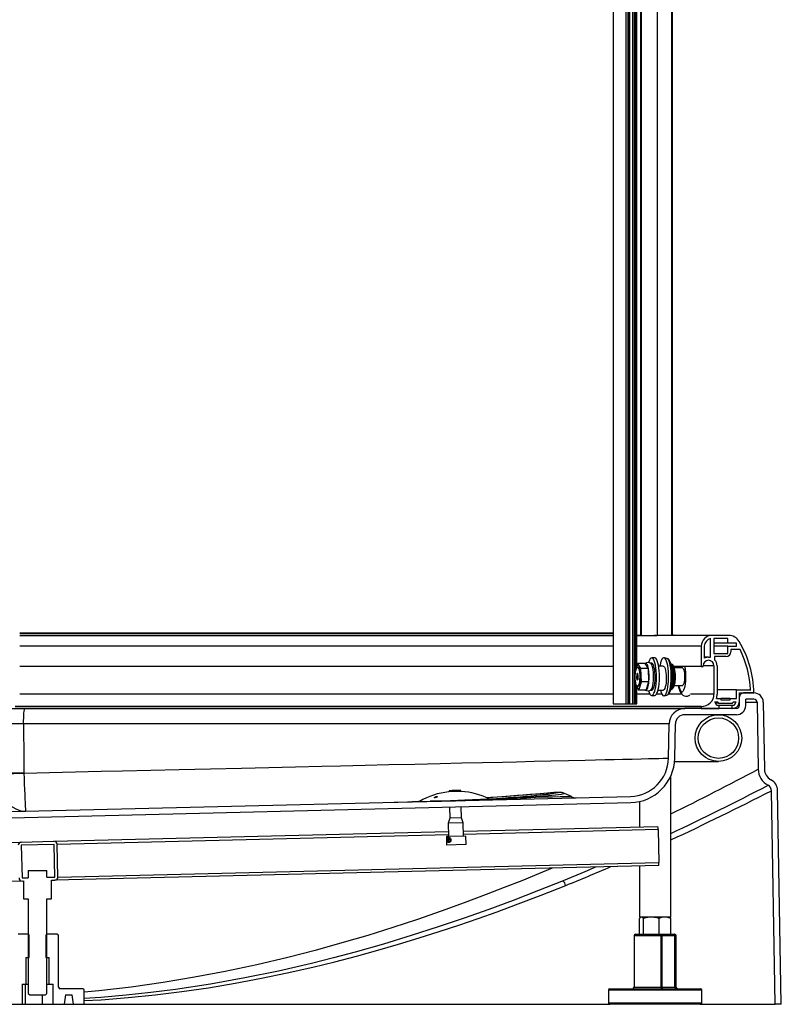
# Model space of a CAD drawing. Header units: millimetres. Extents: x 4906.17 to 4907.31, y 4759.5 to 4761.8.
# Tile 4 of 39: x 4906.82 to 4907.31, y 4759.5 to 4760.13. Entities that reach past the tile are written whole.
import ezdxf

# ---------------------------------------------------------------- set-up
doc = ezdxf.new("R2010")
doc.units = ezdxf.units.MM
doc.layers.add('SANINDUSA', color=3, linetype='Continuous')

msp = doc.modelspace()

# ---------------------------------------------------------------- linework, layer by layer
at = {"layer": 'SANINDUSA'}
for p, q in [((4907.20121, 4761.68127), (4907.20121, 4759.68927)), ((4907.20136, 4761.68127), (4907.20136, 4759.68927)), ((4907.20938, 4761.68127), (4907.20938, 4759.68927)), ((4907.21063, 4761.68127), (4907.21063, 4759.68927)), ((4907.21107, 4761.68127), (4907.21107, 4759.68927)), ((4907.21189, 4761.68127), (4907.21189, 4759.68927)), ((4907.21383, 4761.68127), (4907.21383, 4759.68927)), ((4907.21395, 4761.68127), (4907.21395, 4759.68927)), ((4907.214, 4761.68127), (4907.214, 4759.68927)), ((4907.21492, 4761.68127), (4907.21492, 4759.68927)), ((4907.21546, 4761.68127), (4907.21546, 4759.71026)), ((4907.2159, 4761.68127), (4907.2159, 4759.71163)), ((4907.2165, 4759.71348), (4907.2165, 4761.68127)), ((4907.21876, 4761.63927), (4907.21876, 4759.73327)), ((4907.21939, 4761.63927), (4907.21939, 4759.73327)), ((4907.22951, 4761.63927), (4907.22951, 4759.73327)), ((4907.23879, 4761.63927), (4907.23879, 4759.73327)), ((4907.23941, 4759.73327), (4907.23941, 4761.63927)), ((4907.20121, 4759.73464), (4906.82019, 4759.73464)), ((4906.82019, 4759.73463), (4907.20121, 4759.73463)), ((4906.82019, 4759.73342), (4907.20121, 4759.73342)), ((4907.23941, 4759.73383), (4907.24057, 4759.73342)), ((4907.24057, 4759.73342), (4907.24057, 4759.73327)), ((4906.82019, 4759.73327), (4907.20121, 4759.73327)), ((4907.2165, 4759.73327), (4907.22762, 4759.73327)), ((4907.21876, 4759.73327), (4907.2165, 4759.73327)), ((4907.21876, 4759.73327), (4907.21939, 4759.73327)), ((4907.21939, 4759.73327), (4907.22951, 4759.73327)), ((4907.22888, 4759.73327), (4907.22762, 4759.73327)), ((4907.22951, 4759.73327), (4907.22962, 4759.73327)), ((4907.26486, 4759.73327), (4907.22962, 4759.73327)), ((4907.26386, 4759.71927), (4907.26386, 4759.73117)), ((4907.2754, 4759.73327), (4907.26486, 4759.73327)), ((4907.27486, 4759.73127), (4907.26586, 4759.73127)), ((4907.26586, 4759.73127), (4907.26586, 4759.72163)), ((4907.27486, 4759.72827), (4907.26586, 4759.72827)), ((4907.27486, 4759.72827), (4907.27486, 4759.73127)), ((4907.28048, 4759.72827), (4907.27486, 4759.72827)), ((4907.28048, 4759.72627), (4907.28048, 4759.72827)), ((4907.20121, 4759.72627), (4906.82019, 4759.72627)), ((4907.25786, 4759.72627), (4907.2165, 4759.72627)), ((4907.25786, 4759.72627), (4907.25786, 4759.71327)), ((4907.25986, 4759.72627), (4907.25986, 4759.71856)), ((4907.27486, 4759.72627), (4907.26586, 4759.72627)), ((4907.26586, 4759.72163), (4907.27486, 4759.72163)), ((4907.27486, 4759.72627), (4907.28048, 4759.72627)), ((4907.27486, 4759.72163), (4907.27486, 4759.72627)), ((4907.28278, 4759.72427), (4907.27686, 4759.72427)), ((4907.27686, 4759.72427), (4907.27686, 4759.72263)), ((4907.21708, 4759.71529), (4907.21536, 4759.70996)), ((4907.2191, 4759.71205), (4907.21708, 4759.71529)), ((4907.22192, 4759.71529), (4907.21708, 4759.71529)), ((4907.22394, 4759.71205), (4907.22192, 4759.71529)), ((4907.22609, 4759.71537), (4907.22513, 4759.71537)), ((4907.22803, 4759.71879), (4907.22609, 4759.71879)), ((4907.23584, 4759.71847), (4907.23404, 4759.71894)), ((4907.23868, 4759.71483), (4907.23842, 4759.7149)), ((4907.26256, 4759.71927), (4907.25986, 4759.71927)), ((4907.26256, 4759.71927), (4907.26386, 4759.71927)), ((4907.27386, 4759.71963), (4907.26646, 4759.71963)), ((4907.26646, 4759.71963), (4907.26646, 4759.71765)), ((4907.20121, 4759.71327), (4906.82019, 4759.71327)), ((4907.21536, 4759.70996), (4907.21542, 4759.70839)), ((4907.21644, 4759.70825), (4907.21632, 4759.706)), ((4907.21699, 4759.70896), (4907.21644, 4759.70825)), ((4907.21719, 4759.70825), (4907.21644, 4759.70825)), ((4907.21738, 4759.71271), (4907.21687, 4759.71271)), ((4907.21742, 4759.70743), (4907.21699, 4759.70896)), ((4907.21808, 4759.7122), (4907.21775, 4759.71253)), ((4907.22394, 4759.71205), (4907.2191, 4759.71205)), ((4907.21941, 4759.70347), (4907.2191, 4759.71205)), ((4907.22424, 4759.70347), (4907.22394, 4759.71205)), ((4907.23346, 4759.71352), (4907.23054, 4759.71352)), ((4907.25786, 4759.71327), (4907.24034, 4759.71327)), ((4907.24574, 4759.71239), (4907.24066, 4759.71239)), ((4907.24339, 4759.71327), (4907.24322, 4759.71239)), ((4907.24322, 4759.71239), (4907.24339, 4759.71327)), ((4907.24367, 4759.71239), (4907.24384, 4759.71327)), ((4907.25786, 4759.71327), (4907.25906, 4759.71327)), ((4907.25906, 4759.71327), (4907.25906, 4759.71377)), ((4907.26606, 4759.71377), (4907.25906, 4759.71377)), ((4907.26606, 4759.71377), (4907.26606, 4759.69557)), ((4907.26806, 4759.71377), (4907.26806, 4759.69557)), ((4907.21546, 4759.70453), (4907.21546, 4759.68927)), ((4907.21559, 4759.70351), (4907.21567, 4759.70138)), ((4907.21632, 4759.706), (4907.21675, 4759.70446)), ((4907.21734, 4759.706), (4907.21632, 4759.706)), ((4907.21675, 4759.70446), (4907.2173, 4759.70518)), ((4907.2173, 4759.70518), (4907.21742, 4759.70743)), ((4907.21769, 4759.69814), (4907.21941, 4759.70347)), ((4907.22424, 4759.70347), (4907.21941, 4759.70347)), ((4907.22253, 4759.69814), (4907.22424, 4759.70347)), ((4907.20121, 4759.69557), (4906.82019, 4759.69557)), ((4907.21567, 4759.70138), (4907.21769, 4759.69814)), ((4907.2159, 4759.701), (4907.2159, 4759.68927)), ((4907.2165, 4759.68927), (4907.2165, 4759.70005)), ((4907.22493, 4759.69557), (4907.2165, 4759.69557)), ((4907.21687, 4759.70071), (4907.21738, 4759.70071)), ((4907.22253, 4759.69814), (4907.21769, 4759.69814)), ((4907.21775, 4759.7009), (4907.21808, 4759.70122)), ((4907.22513, 4759.69805), (4907.22609, 4759.69805)), ((4907.23256, 4759.69557), (4907.2292, 4759.69557)), ((4907.23014, 4759.69802), (4907.23346, 4759.69802)), ((4907.24546, 4759.69557), (4907.23704, 4759.69557)), ((4907.23842, 4759.69853), (4907.23868, 4759.6986)), ((4907.24066, 4759.70104), (4907.24574, 4759.70104)), ((4907.26606, 4759.69557), (4907.25098, 4759.69557)), ((4907.28045, 4759.69827), (4907.26806, 4759.69827)), ((4907.28045, 4759.69277), (4907.28045, 4759.69827)), ((4907.28045, 4759.69827), (4907.28962, 4759.69827)), ((4907.28245, 4759.69627), (4907.29168, 4759.69627)), ((4907.28245, 4759.69097), (4907.28245, 4759.69627)), ((4907.29169, 4759.69627), (4907.28505, 4759.69627)), ((4907.20121, 4759.68927), (4907.20136, 4759.68927)), ((4907.20136, 4759.68927), (4907.20938, 4759.68927)), ((4907.20938, 4759.68927), (4907.21063, 4759.68927)), ((4907.21063, 4759.68927), (4907.21107, 4759.68927)), ((4907.21107, 4759.68927), (4907.21189, 4759.68927)), ((4907.21189, 4759.68927), (4907.21383, 4759.68927)), ((4907.21383, 4759.68927), (4907.21395, 4759.68927)), ((4907.21395, 4759.68927), (4907.214, 4759.68927)), ((4907.214, 4759.68927), (4907.21492, 4759.68927)), ((4907.21492, 4759.68927), (4907.21546, 4759.68927)), ((4907.21546, 4759.68927), (4907.2159, 4759.68927)), ((4907.2159, 4759.68927), (4907.2165, 4759.68927)), ((4907.22609, 4759.69464), (4907.22803, 4759.69464)), ((4907.23404, 4759.69449), (4907.23584, 4759.69496)), ((4907.26663, 4759.69067), (4907.26844, 4759.69067)), ((4907.26788, 4759.68827), (4907.26663, 4759.69067)), ((4907.2689, 4759.68977), (4907.2671, 4759.68977)), ((4907.26766, 4759.69277), (4907.2704, 4759.69277)), ((4907.26844, 4759.69067), (4907.2689, 4759.68977)), ((4907.2689, 4759.68977), (4907.2779, 4759.68977)), ((4907.2704, 4759.69277), (4907.2704, 4759.69177)), ((4907.2764, 4759.69277), (4907.2704, 4759.69277)), ((4907.2704, 4759.69177), (4907.2764, 4759.69177)), ((4907.2764, 4759.69177), (4907.2764, 4759.69277)), ((4907.2764, 4759.69277), (4907.28045, 4759.69277)), ((4907.2779, 4759.68977), (4907.27837, 4759.69067)), ((4907.27837, 4759.69067), (4907.28018, 4759.69067)), ((4907.28018, 4759.69067), (4907.27893, 4759.68827)), ((4907.28245, 4759.68823), (4907.28255, 4759.69381)), ((4907.28255, 4759.69381), (4907.28245, 4759.69381)), ((4907.28645, 4759.68816), (4907.28652, 4759.69227)), ((4907.28649, 4759.6903), (4907.29369, 4759.6903)), ((4907.29169, 4759.69227), (4907.28652, 4759.69227)), ((4907.29369, 4759.6903), (4907.29444, 4759.64733)), ((4907.29769, 4759.69037), (4907.29844, 4759.6474)), ((4906.7976, 4759.68627), (4906.82349, 4759.68627)), ((4906.81725, 4759.68757), (4907.25806, 4759.68757)), ((4907.25786, 4759.68757), (4906.81725, 4759.68757)), ((4906.82349, 4759.68627), (4907.24724, 4759.68627)), ((4907.28045, 4759.68627), (4907.24724, 4759.68627)), ((4907.25786, 4759.68757), (4907.25786, 4759.68627)), ((4907.25786, 4759.68627), (4907.26936, 4759.68627)), ((4907.26936, 4759.68827), (4907.26788, 4759.68827)), ((4907.26936, 4759.68627), (4907.26936, 4759.68827)), ((4907.27745, 4759.68827), (4907.26936, 4759.68827)), ((4907.27745, 4759.68827), (4907.27745, 4759.68627)), ((4907.27893, 4759.68827), (4907.27745, 4759.68827)), ((4907.27745, 4759.68627), (4907.27775, 4759.68627)), ((4907.28157, 4759.68823), (4907.28245, 4759.68823)), ((4907.23724, 4759.67644), (4906.82266, 4759.67644)), ((4907.23686, 4759.65437), (4907.23724, 4759.67644)), ((4907.24086, 4759.6543), (4907.24124, 4759.67637)), ((4907.28045, 4759.68227), (4907.24724, 4759.68227)), ((4907.24075, 4759.65227), (4907.26891, 4759.65227)), ((4906.82292, 4759.64492), (4906.82292, 4759.64481)), ((4907.23825, 4759.55227), (4907.23825, 4759.64277)), ((4907.10259, 4759.63296), (4907.09566, 4759.63279)), ((4907.10377, 4759.63299), (4907.09567, 4759.63279)), ((4907.10346, 4759.63333), (4907.09596, 4759.63315)), ((4907.09596, 4759.63315), (4907.09597, 4759.6328)), ((4907.09623, 4759.63345), (4907.10318, 4759.63362)), ((4907.10378, 4759.63299), (4907.10259, 4759.63296)), ((4907.10347, 4759.63298), (4907.10346, 4759.63333)), ((4907.30529, 4759.49627), (4907.3029, 4759.6335)), ((4907.30929, 4759.49627), (4907.3069, 4759.63357)), ((4906.64383, 4759.61592), (4907.21247, 4759.62982)), ((4906.64552, 4759.61196), (4907.21257, 4759.62582)), ((4907.07707, 4759.62659), (4907.0724, 4759.62642)), ((4907.0724, 4759.62642), (4907.07695, 4759.6265)), ((4907.07712, 4759.62662), (4907.07629, 4759.62659)), ((4907.07694, 4759.62654), (4907.08168, 4759.62666)), ((4907.17013, 4759.63174), (4907.17013, 4759.63173)), ((4907.17453, 4759.62966), (4907.17015, 4759.63176)), ((4907.21825, 4759.62652), (4907.21825, 4759.61018)), ((4907.09621, 4759.62293), (4907.09639, 4759.61578)), ((4907.10388, 4759.61596), (4907.10371, 4759.62316)), ((4907.09639, 4759.61578), (4907.09537, 4759.61256)), ((4907.10388, 4759.61596), (4907.09639, 4759.61578)), ((4907.10506, 4759.6128), (4907.10388, 4759.61596)), ((4906.84216, 4759.60099), (4907.0955, 4759.60718)), ((4907.10506, 4759.6128), (4907.09537, 4759.61256)), ((4907.09537, 4759.61256), (4907.09557, 4759.60406)), ((4907.10527, 4759.6043), (4907.10506, 4759.6128)), ((4907.10519, 4759.60741), (4907.2301, 4759.61047)), ((4907.23021, 4759.60847), (4907.10524, 4759.60541)), ((4907.23021, 4759.60847), (4907.23072, 4759.58747)), ((4906.37324, 4759.58953), (4906.82117, 4759.60047)), ((4906.82117, 4759.60047), (4906.84216, 4759.60099)), ((4907.09555, 4759.60518), (4906.84421, 4759.59903)), ((4907.10667, 4759.60433), (4907.09417, 4759.60403)), ((4907.09417, 4759.60403), (4907.09431, 4759.59853)), ((4907.09444, 4759.60313), (4907.0945, 4759.60054)), ((4907.09602, 4759.60337), (4907.09496, 4759.60335)), ((4907.09556, 4759.60056), (4907.0955, 4759.60316)), ((4907.1068, 4759.59884), (4907.10667, 4759.60433)), ((4906.84221, 4759.59899), (4906.82122, 4759.59847)), ((4906.82122, 4759.59847), (4906.82173, 4759.57748)), ((4906.84272, 4759.57799), (4906.84221, 4759.59899)), ((4906.84472, 4759.57804), (4906.84421, 4759.59903)), ((4907.1068, 4759.59884), (4907.09431, 4759.59853)), ((4907.09503, 4759.60035), (4907.0961, 4759.60037)), ((4906.82567, 4759.58227), (4906.82567, 4759.57758)), ((4906.82567, 4759.58227), (4906.83766, 4759.58227)), ((4906.83766, 4759.57787), (4906.83766, 4759.58227)), ((4907.23071, 4759.58547), (4906.84277, 4759.57599)), ((4906.84472, 4759.57804), (4907.23072, 4759.58747)), ((4907.21825, 4759.58517), (4907.21825, 4759.55227)), ((4906.82178, 4759.57548), (4906.37385, 4759.56453)), ((4906.82173, 4759.57748), (4906.82567, 4759.57758)), ((4906.82178, 4759.57548), (4906.82267, 4759.5755)), ((4906.82267, 4759.5755), (4906.82267, 4759.56399)), ((4906.83766, 4759.57787), (4906.84272, 4759.57799)), ((4906.84067, 4759.57594), (4906.84277, 4759.57599)), ((4906.84067, 4759.56399), (4906.84067, 4759.57594)), ((4906.82267, 4759.56399), (4906.82567, 4759.56399)), ((4906.82567, 4759.56399), (4906.82567, 4759.50327)), ((4906.83766, 4759.56399), (4906.84067, 4759.56399)), ((4906.83766, 4759.50327), (4906.83766, 4759.56399)), ((4907.21824, 4759.54127), (4907.21824, 4759.55146)), ((4907.23825, 4759.55227), (4907.21825, 4759.55227)), ((4907.21925, 4759.55227), (4907.21895, 4759.55209)), ((4907.22081, 4759.54127), (4907.22081, 4759.55146)), ((4907.23082, 4759.54127), (4907.23082, 4759.55146)), ((4907.23755, 4759.55209), (4907.23725, 4759.55227)), ((4907.23825, 4759.54127), (4907.23825, 4759.55146)), ((4906.82582, 4759.54127), (4906.81917, 4759.54127)), ((4906.82632, 4759.54077), (4906.82582, 4759.54127)), ((4906.82632, 4759.52627), (4906.82632, 4759.54077)), ((4906.83751, 4759.54127), (4906.83701, 4759.54077)), ((4906.83701, 4759.54077), (4906.83701, 4759.52627)), ((4906.84416, 4759.54127), (4906.83751, 4759.54127)), ((4906.84516, 4759.50727), (4906.84516, 4759.54027)), ((4907.21475, 4759.54027), (4907.21475, 4759.50727)), ((4907.23211, 4759.54027), (4907.21475, 4759.54027)), ((4907.21575, 4759.54127), (4907.23183, 4759.54127)), ((4907.23183, 4759.54127), (4907.24022, 4759.54127)), ((4907.23211, 4759.50727), (4907.23211, 4759.54027)), ((4907.23211, 4759.54027), (4907.23253, 4759.54027)), ((4907.23253, 4759.54027), (4907.23253, 4759.50727)), ((4907.24093, 4759.54027), (4907.23253, 4759.54027)), ((4907.24022, 4759.54127), (4907.24075, 4759.54127)), ((4907.24093, 4759.50727), (4907.24093, 4759.54027)), ((4907.24093, 4759.54027), (4907.24118, 4759.54027)), ((4907.24118, 4759.54027), (4907.24118, 4759.50727)), ((4907.24175, 4759.54027), (4907.24118, 4759.54027)), ((4907.24175, 4759.50727), (4907.24175, 4759.54027)), ((4906.82417, 4759.52627), (4906.82632, 4759.52627)), ((4906.82417, 4759.52627), (4906.82417, 4759.50927)), ((4906.83701, 4759.52627), (4906.83916, 4759.52627)), ((4906.83916, 4759.50927), (4906.83916, 4759.52627)), ((4906.8217, 4759.50927), (4906.82417, 4759.50927)), ((4906.8217, 4759.50927), (4906.8217, 4759.49627)), ((4906.82377, 4759.50927), (4906.82377, 4759.49627)), ((4906.82417, 4759.50927), (4906.82567, 4759.50927)), ((4906.83766, 4759.50927), (4906.83916, 4759.50927)), ((4906.83916, 4759.50927), (4906.84173, 4759.50927)), ((4906.84173, 4759.49627), (4906.84173, 4759.50927)), ((4906.86066, 4759.50627), (4906.84616, 4759.50627)), ((4907.19925, 4759.50627), (4907.24875, 4759.50627)), ((4907.21475, 4759.50727), (4907.23211, 4759.50727)), ((4907.23211, 4759.50727), (4907.23253, 4759.50727)), ((4907.23253, 4759.50727), (4907.24093, 4759.50727)), ((4907.24093, 4759.50727), (4907.24118, 4759.50727)), ((4907.24118, 4759.50727), (4907.24175, 4759.50727)), ((4907.24875, 4759.50627), (4907.25725, 4759.50627)), ((4906.82567, 4759.50327), (4906.82667, 4759.50227)), ((4906.82667, 4759.50227), (4906.83666, 4759.50227)), ((4906.83456, 4759.50227), (4906.83456, 4759.49627)), ((4906.83666, 4759.50227), (4906.83766, 4759.50327)), ((4906.84951, 4759.50227), (4906.84866, 4759.49627)), ((4906.84951, 4759.50227), (4906.85382, 4759.50227)), ((4906.85466, 4759.49627), (4906.85382, 4759.50227)), ((4906.86166, 4759.49727), (4906.86166, 4759.50527)), ((4907.19825, 4759.50527), (4907.19825, 4759.49727)), ((4907.24946, 4759.50527), (4907.19825, 4759.50527)), ((4907.25825, 4759.50527), (4907.24946, 4759.50527)), ((4907.25825, 4759.49727), (4907.25825, 4759.50527)), ((4906.81464, 4759.49627), (4906.8217, 4759.49627)), ((4906.8217, 4759.49627), (4906.82377, 4759.49627)), ((4906.82377, 4759.49627), (4906.83456, 4759.49627)), ((4906.83456, 4759.49627), (4906.84173, 4759.49627)), ((4906.84173, 4759.49627), (4906.84866, 4759.49627)), ((4906.84878, 4759.49627), (4906.85466, 4759.49627)), ((4906.85466, 4759.49627), (4906.86067, 4759.49627)), ((4906.86067, 4759.49627), (4907.19925, 4759.49627)), ((4907.19825, 4759.49727), (4907.25825, 4759.49727)), ((4907.25725, 4759.49627), (4907.19925, 4759.49627)), ((4907.25725, 4759.49627), (4907.30529, 4759.49627)), ((4907.30929, 4759.49627), (4907.30529, 4759.49627))]:
    msp.add_line(p, q, dxfattribs=at)
at = {"layer": 'SANINDUSA', "flags": 128}
for points in [[(4907.22394, 4759.71205), (4907.22375, 4759.71289), (4907.22353, 4759.71363), (4907.2233, 4759.71425), (4907.22304, 4759.71474), (4907.22277, 4759.7151), (4907.22249, 4759.71531), (4907.2222, 4759.71537), (4907.22192, 4759.71529)], [(4907.22409, 4759.69762), (4907.22448, 4759.69647), (4907.22495, 4759.69552), (4907.22546, 4759.6949), (4907.22599, 4759.69465), (4907.22652, 4759.69476), (4907.22703, 4759.69523), (4907.22752, 4759.69605), (4907.22797, 4759.6972), (4907.22835, 4759.69863), (4907.22867, 4759.70032), (4907.22891, 4759.70219), (4907.22907, 4759.7042), (4907.22913, 4759.70629), (4907.2291, 4759.7084), (4907.22898, 4759.71045), (4907.22878, 4759.71238), (4907.22849, 4759.71415), (4907.22813, 4759.71569), (4907.2277, 4759.71695), (4907.22723, 4759.71791), (4907.22673, 4759.71853), (4907.2262, 4759.71878), (4907.22567, 4759.71867), (4907.22515, 4759.7182), (4907.22467, 4759.71738), (4907.22422, 4759.71623), (4907.22406, 4759.7157)], [(4907.22541, 4759.69813), (4907.22572, 4759.69838), (4907.22613, 4759.69902), (4907.2265, 4759.69998), (4907.22681, 4759.70122), (4907.22705, 4759.70267), (4907.22722, 4759.7043), (4907.2273, 4759.70602), (4907.22729, 4759.70777), (4907.22719, 4759.70948), (4907.22701, 4759.71108), (4907.22675, 4759.71249), (4907.22642, 4759.71367), (4907.22604, 4759.71457), (4907.22563, 4759.71514), (4907.22542, 4759.7153)], [(4907.22609, 4759.69805), (4907.22625, 4759.69808), (4907.22668, 4759.69838), (4907.2271, 4759.69902), (4907.22746, 4759.69998), (4907.22778, 4759.70122), (4907.22802, 4759.70267), (4907.22819, 4759.7043), (4907.22827, 4759.70602), (4907.22826, 4759.70777), (4907.22816, 4759.70948), (4907.22798, 4759.71108), (4907.22772, 4759.71249), (4907.22739, 4759.71367), (4907.22701, 4759.71457), (4907.22659, 4759.71514), (4907.22616, 4759.71537), (4907.22609, 4759.71537)], [(4907.22803, 4759.69464), (4907.22845, 4759.69476), (4907.22897, 4759.69523), (4907.22946, 4759.69605), (4907.2299, 4759.6972), (4907.23029, 4759.69863), (4907.23061, 4759.70032), (4907.23085, 4759.70219), (4907.231, 4759.7042), (4907.23107, 4759.70629), (4907.23104, 4759.7084), (4907.23092, 4759.71045), (4907.23071, 4759.71238), (4907.23042, 4759.71415), (4907.23006, 4759.71569), (4907.22964, 4759.71695), (4907.22917, 4759.71791), (4907.22866, 4759.71853), (4907.22814, 4759.71878), (4907.22803, 4759.71879)], [(4907.23644, 4759.70012), (4907.23668, 4759.70196), (4907.23684, 4759.70394), (4907.23691, 4759.70599), (4907.2369, 4759.70807), (4907.2368, 4759.71011), (4907.23661, 4759.71205), (4907.23635, 4759.71384), (4907.23601, 4759.71542), (4907.2356, 4759.71675), (4907.23515, 4759.71779), (4907.23466, 4759.71852), (4907.23415, 4759.7189), (4907.23362, 4759.71894), (4907.23311, 4759.71862), (4907.23261, 4759.71796), (4907.23215, 4759.71697), (4907.23174, 4759.7157), (4907.23139, 4759.71416), (4907.23127, 4759.71352)], [(4907.23584, 4759.69496), (4907.23603, 4759.69503), (4907.23653, 4759.69548), (4907.23701, 4759.69626), (4907.23744, 4759.69736), (4907.23783, 4759.69875), (4907.23814, 4759.70037), (4907.23838, 4759.7022), (4907.23854, 4759.70415), (4907.2386, 4759.70619), (4907.23858, 4759.70824), (4907.23847, 4759.71025), (4907.23827, 4759.71214), (4907.238, 4759.71388), (4907.23765, 4759.71539), (4907.23724, 4759.71664), (4907.23678, 4759.71759), (4907.23629, 4759.71821), (4907.23584, 4759.71847)], [(4907.23896, 4759.70092), (4907.23908, 4759.70178), (4907.23927, 4759.70354), (4907.23937, 4759.70538), (4907.23938, 4759.70725), (4907.23932, 4759.70911), (4907.23917, 4759.7109), (4907.23895, 4759.71258), (4907.23865, 4759.71411), (4907.23826, 4759.71547), (4907.23778, 4759.71665), (4907.23719, 4759.71756), (4907.2366, 4759.71811), (4907.23591, 4759.71845), (4907.23586, 4759.71845)], [(4907.23859, 4759.71448), (4907.23877, 4759.71416), (4907.23914, 4759.71322), (4907.23945, 4759.712), (4907.2397, 4759.71055), (4907.23986, 4759.70893), (4907.23993, 4759.70721), (4907.23991, 4759.70548), (4907.2398, 4759.70379), (4907.2396, 4759.70224)], [(4907.24109, 4759.70288), (4907.24119, 4759.7036), (4907.24132, 4759.70507), (4907.24137, 4759.7066), (4907.24134, 4759.70813), (4907.24122, 4759.7096), (4907.24102, 4759.71096), (4907.24073, 4759.71218), (4907.24034, 4759.71325), (4907.23985, 4759.71404), (4907.23935, 4759.71452), (4907.23871, 4759.71482), (4907.23868, 4759.71483)], [(4907.23868, 4759.6986), (4907.23888, 4759.69869), (4907.23929, 4759.69914), (4907.23967, 4759.69993), (4907.24, 4759.70101), (4907.24027, 4759.70234), (4907.24046, 4759.70386), (4907.24057, 4759.7055), (4907.24059, 4759.7072), (4907.24052, 4759.70888), (4907.24036, 4759.71046), (4907.24013, 4759.71188), (4907.23982, 4759.71308), (4907.23946, 4759.71399), (4907.23906, 4759.71459), (4907.23868, 4759.71483)], [(4907.21586, 4759.70226), (4907.21561, 4759.70339), (4907.21544, 4759.70474), (4907.21536, 4759.70621), (4907.21538, 4759.70771), (4907.21549, 4759.70915), (4907.21568, 4759.71044), (4907.21595, 4759.71149), (4907.21628, 4759.71225), (4907.21665, 4759.71265), (4907.21703, 4759.71268), (4907.21739, 4759.71234), (4907.21773, 4759.71164), (4907.21801, 4759.71064), (4907.21822, 4759.70938), (4907.21834, 4759.70796), (4907.21838, 4759.70646), (4907.21831, 4759.70498), (4907.21816, 4759.70361), (4907.21792, 4759.70243), (4907.21762, 4759.70152), (4907.21727, 4759.70094), (4907.2169, 4759.70072), (4907.21652, 4759.70087), (4907.21617, 4759.7014), (4907.21586, 4759.70226)], [(4907.21704, 4759.71271), (4907.21705, 4759.71272), (4907.21742, 4759.71286), (4907.21779, 4759.71265), (4907.21813, 4759.7121), (4907.21843, 4759.71123), (4907.21868, 4759.7101), (4907.21884, 4759.70877), (4907.21892, 4759.70732), (4907.21892, 4759.70584), (4907.21882, 4759.70441), (4907.21864, 4759.70311), (4907.21839, 4759.70202), (4907.21807, 4759.70121), (4907.21772, 4759.70071), (4907.21735, 4759.70057), (4907.21704, 4759.70071)], [(4907.21738, 4759.71271), (4907.21754, 4759.71268), (4907.21791, 4759.71234), (4907.21825, 4759.71164), (4907.21853, 4759.71064), (4907.21874, 4759.70938), (4907.21886, 4759.70796), (4907.21889, 4759.70646), (4907.21883, 4759.70498), (4907.21868, 4759.70361), (4907.21844, 4759.70243), (4907.21814, 4759.70152), (4907.21779, 4759.70094), (4907.21742, 4759.70072), (4907.21738, 4759.70071)], [(4907.23346, 4759.71352), (4907.23347, 4759.71352), (4907.23389, 4759.71333), (4907.23429, 4759.71279), (4907.23465, 4759.71192), (4907.23495, 4759.71076), (4907.23519, 4759.70937), (4907.23534, 4759.70781), (4907.23541, 4759.70615), (4907.23538, 4759.70448), (4907.23527, 4759.70287)], [(4907.2472, 4759.71327), (4907.24728, 4759.7129), (4907.24753, 4759.7113), (4907.24771, 4759.70953), (4907.2478, 4759.70767), (4907.2478, 4759.70576), (4907.24771, 4759.7039), (4907.24753, 4759.70213), (4907.24728, 4759.70053), (4907.24694, 4759.69916), (4907.24656, 4759.69805), (4907.24612, 4759.69726), (4907.24565, 4759.69682), (4907.24518, 4759.69673), (4907.2447, 4759.697), (4907.24425, 4759.69762), (4907.24384, 4759.69857), (4907.24347, 4759.69981), (4907.24322, 4759.70104)], [(4907.24574, 4759.71239), (4907.24601, 4759.71229), (4907.24635, 4759.71185), (4907.24665, 4759.71109), (4907.2469, 4759.71005), (4907.24707, 4759.7088), (4907.24716, 4759.70743), (4907.24716, 4759.706), (4907.24707, 4759.70463), (4907.2469, 4759.70338), (4907.24665, 4759.70234), (4907.24635, 4759.70158), (4907.24601, 4759.70114), (4907.24574, 4759.70104)], [(4907.22253, 4759.69814), (4907.2228, 4759.69837), (4907.22307, 4759.69874), (4907.22333, 4759.69925), (4907.22356, 4759.69989), (4907.22378, 4759.70064), (4907.22396, 4759.7015), (4907.22412, 4759.70245), (4907.22424, 4759.70347)], [(4907.23527, 4759.70287), (4907.23507, 4759.70139), (4907.23479, 4759.70012), (4907.23446, 4759.69911), (4907.23407, 4759.69841), (4907.23366, 4759.69806), (4907.23346, 4759.69802)], [(4907.23871, 4759.69864), (4907.23892, 4759.69867), (4907.23949, 4759.69902), (4907.23994, 4759.6995), (4907.24034, 4759.70018), (4907.24073, 4759.70123), (4907.24101, 4759.70241), (4907.24109, 4759.70288)], [(4907.23166, 4759.69802), (4907.23186, 4759.69731), (4907.23229, 4759.69612), (4907.23276, 4759.69523), (4907.23326, 4759.69468), (4907.23379, 4759.69447), (4907.23431, 4759.69461), (4907.23482, 4759.6951), (4907.2353, 4759.69592), (4907.23573, 4759.69706), (4907.23612, 4759.69847), (4907.23644, 4759.70012)], [(4907.23585, 4759.69499), (4907.23604, 4759.69502), (4907.23669, 4759.69539), (4907.23723, 4759.69592), (4907.23773, 4759.69669), (4907.23823, 4759.69785), (4907.23864, 4759.69928), (4907.23893, 4759.70073), (4907.23896, 4759.70092)], [(4907.24321, 4759.70104), (4907.2433, 4759.70046), (4907.24365, 4759.69892), (4907.24413, 4759.69749), (4907.24475, 4759.69626), (4907.24536, 4759.69548), (4907.24609, 4759.69485), (4907.24697, 4759.69442), (4907.24795, 4759.69422), (4907.24903, 4759.69432), (4907.24994, 4759.69468), (4907.25055, 4759.69511)], [(4907.24552, 4759.69675), (4907.24515, 4759.697), (4907.24469, 4759.69762), (4907.24428, 4759.69857), (4907.24392, 4759.69981), (4907.24367, 4759.70104)], [(4906.82266, 4759.67644), (4906.82268, 4759.67837), (4906.82273, 4759.68022), (4906.8228, 4759.68191), (4906.82291, 4759.6834), (4906.82303, 4759.68462), (4906.82318, 4759.68552), (4906.82333, 4759.68608), (4906.82349, 4759.68627)], [(4906.82266, 4759.67644), (4906.82285, 4759.65325), (4906.82292, 4759.64492)], [(4906.82292, 4759.64481), (4906.84777, 4759.64539), (4906.8725, 4759.64596), (4906.88622, 4759.64628), (4906.90445, 4759.6467), (4906.9225, 4759.64711), (4906.94271, 4759.64758), (4906.96261, 4759.64804), (4906.98011, 4759.64844), (4906.99739, 4759.64884), (4907.01432, 4759.64923), (4907.0263, 4759.64951), (4907.04198, 4759.64987), (4907.05724, 4759.65022), (4907.074, 4759.65061), (4907.09014, 4759.65098), (4907.10403, 4759.65131), (4907.11745, 4759.65162), (4907.13028, 4759.65191), (4907.13917, 4759.65212), (4907.15053, 4759.65238), (4907.16128, 4759.65263), (4907.17269, 4759.65289), (4907.18326, 4759.65313), (4907.18989, 4759.65329), (4907.1961, 4759.65343), (4907.20192, 4759.65357), (4907.2073, 4759.65369), (4907.21361, 4759.65384), (4907.2192, 4759.65396), (4907.22404, 4759.65408), (4907.22768, 4759.65416), (4907.23072, 4759.65423), (4907.23347, 4759.65429), (4907.23542, 4759.65434), (4907.2367, 4759.65437), (4907.23686, 4759.65437)], [(4906.82292, 4759.64481), (4906.82301, 4759.64129), (4906.82312, 4759.63778), (4906.82324, 4759.63435), (4906.82337, 4759.63109), (4906.8235, 4759.62819), (4906.82363, 4759.62562), (4906.82376, 4759.62342), (4906.82388, 4759.62174), (4906.82398, 4759.62069), (4906.82406, 4759.62032), (4906.82406, 4759.62032)], [(4906.80567, 4759.64439), (4906.80598, 4759.64088), (4906.80666, 4759.63738), (4906.80773, 4759.63397), (4906.80917, 4759.63074), (4906.81092, 4759.62788), (4906.81299, 4759.62536), (4906.81542, 4759.62321), (4906.81813, 4759.6216), (4906.82101, 4759.62062), (4906.82404, 4759.62032), (4906.82406, 4759.62032)], [(4907.17013, 4759.63173), (4907.16972, 4759.63193), (4907.16892, 4759.63219), (4907.16825, 4759.63234), (4907.16774, 4759.63241), (4907.16732, 4759.63243), (4907.16693, 4759.63244), (4907.16646, 4759.63244), (4907.16557, 4759.6324), (4907.16439, 4759.63233), (4907.16286, 4759.63222), (4907.16111, 4759.63209), (4907.15914, 4759.63193), (4907.157, 4759.63175), (4907.15436, 4759.63153), (4907.15135, 4759.63127), (4907.148, 4759.63099), (4907.14424, 4759.63068), (4907.13997, 4759.63033), (4907.13499, 4759.62994), (4907.12972, 4759.62954), (4907.12401, 4759.62913), (4907.11993, 4759.62885)], [(4907.16569, 4759.63223), (4907.16592, 4759.63228), (4907.166, 4759.63234), (4907.16557, 4759.63236), (4907.16467, 4759.63232), (4907.16327, 4759.63223), (4907.16031, 4759.632), (4907.15668, 4759.63169), (4907.15257, 4759.63135), (4907.14568, 4759.63077), (4907.13837, 4759.63018), (4907.13068, 4759.62958), (4907.12284, 4759.62902), (4907.11999, 4759.62883)], [(4907.06063, 4759.6261), (4907.06226, 4759.62615), (4907.07621, 4759.62658)], [(4907.06063, 4759.6261), (4907.06063, 4759.6261), (4907.06063, 4759.6261), (4907.06063, 4759.6261), (4907.06063, 4759.6261), (4907.06063, 4759.6261), (4907.06063, 4759.6261), (4907.06063, 4759.6261), (4907.06063, 4759.6261), (4907.06063, 4759.6261), (4907.06063, 4759.6261), (4907.06064, 4759.6261), (4907.06064, 4759.62611), (4907.06067, 4759.62611), (4907.06075, 4759.62611), (4907.06096, 4759.62611), (4907.06153, 4759.62613), (4907.06314, 4759.62617), (4907.06918, 4759.62633), (4907.0724, 4759.62642)], [(4907.09683, 4759.62707), (4907.08805, 4759.62679), (4907.0838, 4759.62668)], [(4907.08842, 4759.62968), (4907.08836, 4759.62956), (4907.08818, 4759.62942), (4907.08791, 4759.62928), (4907.08757, 4759.62914), (4907.08721, 4759.62903), (4907.08689, 4759.62897), (4907.08666, 4759.62896), (4907.0865, 4759.62899), (4907.08644, 4759.62905), (4907.08647, 4759.62915), (4907.08661, 4759.62928), (4907.08685, 4759.62943), (4907.08718, 4759.62958), (4907.08754, 4759.62969), (4907.08787, 4759.62977), (4907.08814, 4759.62979), (4907.08832, 4759.62977), (4907.08841, 4759.62972), (4907.08842, 4759.62968)], [(4907.17013, 4759.63173), (4907.17011, 4759.63165), (4907.16933, 4759.63143), (4907.16782, 4759.63115), (4907.16622, 4759.6309), (4907.16431, 4759.63065), (4907.15971, 4759.63015), (4907.15436, 4759.62968), (4907.14847, 4759.62927), (4907.14206, 4759.62891), (4907.13534, 4759.62858), (4907.12831, 4759.62829), (4907.12109, 4759.628), (4907.10615, 4759.62741), (4907.09715, 4759.62708), (4907.09683, 4759.62707)], [(4907.10005, 4759.62708), (4907.11278, 4759.62746), (4907.12646, 4759.62801), (4907.13968, 4759.62866), (4907.14569, 4759.62896), (4907.15151, 4759.62924), (4907.15713, 4759.62947), (4907.16241, 4759.62964), (4907.1672, 4759.62974), (4907.16935, 4759.62976), (4907.17125, 4759.62975), (4907.17309, 4759.62972), (4907.17427, 4759.62968), (4907.17449, 4759.62966)], [(4907.16218, 4759.5838), (4907.15343, 4759.58013), (4907.14256, 4759.57568), (4907.13134, 4759.57121), (4907.1198, 4759.56673), (4907.10553, 4759.56138), (4907.09081, 4759.55607), (4907.07556, 4759.55081), (4907.05989, 4759.54565), (4907.04365, 4759.54057), (4907.027, 4759.53566), (4907.00984, 4759.53092), (4906.99231, 4759.52641), (4906.97242, 4759.52171), (4906.95213, 4759.51738), (4906.93241, 4759.51363), (4906.91238, 4759.51029), (4906.8918, 4759.50736), (4906.87097, 4759.5049), (4906.86166, 4759.50404)], [(4907.19032, 4759.58449), (4907.18314, 4759.58141), (4907.16911, 4759.57559)], [(4907.16911, 4759.57559), (4907.15343, 4759.5693), (4907.13703, 4759.56297), (4907.12157, 4759.55724), (4907.10556, 4759.55155), (4907.08901, 4759.54594), (4907.07169, 4759.54037), (4907.05385, 4759.53496), (4907.03552, 4759.52975), (4907.02168, 4759.52607), (4907.0076, 4759.52253), (4906.98646, 4759.51765), (4906.96484, 4759.5132), (4906.94263, 4759.5092), (4906.92028, 4759.50579), (4906.90446, 4759.50376), (4906.88848, 4759.50204), (4906.87237, 4759.50067), (4906.86166, 4759.49999)], [(4906.86166, 4759.49864), (4906.8725, 4759.49922), (4906.88992, 4759.50055), (4906.90721, 4759.5023), (4906.9244, 4759.50443), (4906.94142, 4759.50692), (4906.95852, 4759.50979), (4906.97538, 4759.51297), (4906.99205, 4759.51644), (4907.00844, 4759.52017), (4907.02259, 4759.52363), (4907.03651, 4759.52726), (4907.05015, 4759.53101), (4907.06354, 4759.5349), (4907.07668, 4759.5389), (4907.08955, 4759.54298), (4907.10225, 4759.54719), (4907.11466, 4759.55145), (4907.12677, 4759.55575), (4907.13858, 4759.56009), (4907.15504, 4759.56636), (4907.17081, 4759.57261)], [(4907.21896, 4759.55207), (4907.21884, 4759.55203), (4907.21824, 4759.55146)], [(4907.22081, 4759.55146), (4907.22018, 4759.55205), (4907.21953, 4759.55227)], [(4907.22581, 4759.55227), (4907.22445, 4759.5522), (4907.22081, 4759.55146)], [(4907.23082, 4759.55146), (4907.22955, 4759.55181), (4907.22581, 4759.55227)], [(4907.23825, 4759.55146), (4907.23643, 4759.55205), (4907.23454, 4759.55227)], [(4907.23754, 4759.55207), (4907.23766, 4759.55203), (4907.23825, 4759.55146)], [(4907.23211, 4759.54027), (4907.23211, 4759.54046), (4907.23209, 4759.54065), (4907.23207, 4759.54082), (4907.23203, 4759.54098), (4907.23199, 4759.5411), (4907.23194, 4759.54119), (4907.23188, 4759.54125), (4907.23183, 4759.54127)], [(4907.23211, 4759.50727), (4907.23212, 4759.50707), (4907.23214, 4759.50689), (4907.23216, 4759.50671), (4907.2322, 4759.50656), (4907.23224, 4759.50644), (4907.23229, 4759.50634), (4907.23234, 4759.50629), (4907.2324, 4759.50627)]]:
    msp.add_lwpolyline(points, dxfattribs=at)
at = {"layer": 'SANINDUSA'}
for radius in [0.015, 0.013]:
    msp.add_circle((4907.26891, 4759.66727), radius, dxfattribs=at)
for centre, radius, start, end in [((4907.26486, 4759.72627), 0.007, 90, 180), ((4907.26486, 4759.72627), 0.005, 101.53696, 180), ((4907.2754, 4759.72527), 0.008, 30.75341, 90), ((4907.22469, 4759.6951), 0.067, 1, 30.75341), ((4907.27386, 4759.72263), 0.003, 270, 0), ((4907.22469, 4759.6951), 0.065, 2.79477, 26.66407), ((4907.22369, 4759.71233), 0.00343, 58.35771, 121.35818), ((4907.26256, 4759.71377), 0.0035, 0, 180), ((4907.26256, 4759.71377), 0.0055, 90, 119.40035), ((4907.26256, 4759.71377), 0.0055, 0, 44.8382), ((4907.19342, 4759.70667), 0.03099, 354.06724, 9.98599), ((4907.23031, 4759.70329), 0.00935, 332.60644, 353.53828), ((4907.22367, 4759.70105), 0.00338, 239.26152, 301.44193), ((4907.22222, 4759.69865), 0.000597, 242.36525, 300.47558), ((4907.25806, 4759.69557), 0.008, 268.56746, 0), ((4907.25806, 4759.69557), 0.01, 343.75472, 0), ((4907.28505, 4759.69377), 0.0025, 90, 179), ((4907.29169, 4759.69027), 0.006, 1, 90), ((4907.27775, 4759.69097), 0.0047, 270, 0), ((4907.29169, 4759.69027), 0.002, 1, 90), ((4907.24724, 4759.67627), 0.01, 90, 179), ((4907.28045, 4759.68827), 0.002, 270, 359), ((4907.28045, 4759.68827), 0.006, 270, 359), ((4906.81403, 4758.11766), 1.5588, 89.68275, 90.31725), ((4907.24724, 4759.67627), 0.006, 90, 179), ((4907.21186, 4759.65481), 0.025, 271.4, 359), ((4907.21186, 4759.65481), 0.029, 271.4, 359), ((4906.81428, 4760.43364), 0.78877, 269.37283, 270.62717), ((4906.79705, 4760.3501), 0.70576, 270.69939, 272.10061), ((4906.45239, 4761.22159), 1.78531, 296.11542, 298.14195), ((4907.30644, 4759.64754), 0.012, 181, 241.86497), ((4907.30644, 4759.64754), 0.008, 181, 241.86497), ((4907.2989, 4759.63343), 0.008, 1, 61.86497), ((4907.10087, 4759.58599), 0.04708, 96.34508, 120.54828), ((4907.09567, 4759.63269), 0.0001, 91.4, 96.34508), ((4907.09626, 4759.63315), 0.0003, 95.86257, 181.4), ((4907.10079, 4759.58905), 0.04464, 86.93743, 95.86257), ((4907.10316, 4759.63332), 0.0003, 1.4, 86.93743), ((4907.10377, 4759.63289), 0.0001, 86.45492, 91.4), ((4907.10087, 4759.58599), 0.04708, 64.18868, 86.45492), ((4907.14395, 4759.76359), 0.13314, 275.12229, 279.39616), ((4906.50808, 4761.15946), 1.7165, 295.17477, 297.50413), ((4906.51483, 4761.16162), 1.71935, 294.88178, 297.28055), ((4907.2989, 4759.63343), 0.004, 1, 61.86497), ((4907.07245, 4759.62646), 0.0000694, 218.26469, 266.43994), ((4907.07695, 4759.62652), 0.00002, 120.54828, 271.4), ((4906.96217, 4764.80339), 5.17815, 271.36726, 271.5258), ((4907.06964, 4760.48592), 0.85927, 271.80673, 275.77372), ((4907.17756, 4759.63596), 0.007, 244.30437, 270.7955), ((4907.21305, 4759.60855), 0.01716, 359.73196, 6.41552), ((4906.82122, 4759.59847), 0.002, 91.4, 181.4), ((4906.84221, 4759.59899), 0.002, 1.4, 91.4), ((4907.09498, 4759.60254), 0.000807, 50.29385, 132.50615), ((4907.09501, 4759.60116), 0.000807, 230.29385, 312.50615), ((4907.09592, 4759.60203), 0.00133, 354.70525, 85.504), ((4907.09585, 4759.60176), 0.0014, 280.04529, 5.6568), ((4906.66358, 4760.83025), 1.35607, 291.96514, 293.29512), ((4907.21358, 4759.58656), 0.01716, 356.38448, 3.06804), ((4906.82173, 4759.57748), 0.002, 181.4, 271.4), ((4906.84272, 4759.57799), 0.002, 271.4, 1.4), ((4907.1656, 4759.57162), 0.0053, 10.75206, 48.56285), ((4907.23464, 4759.54277), 0.0095, 90.6554, 113.7468), ((4906.84416, 4759.54027), 0.001, 0.00302, 90.00239), ((4907.21575, 4759.54027), 0.001, 90, 180), ((4907.23165, 4759.54039), 0.000893, 351.95053, 78.57825), ((4907.24005, 4759.54039), 0.000893, 351.95053, 78.57825), ((4907.2402, 4759.54029), 0.00098, 358.80071, 88.74827), ((4907.24075, 4759.54027), 0.001, 0, 90), ((4906.84616, 4759.50727), 0.001, 180.00277, 270.00189), ((4906.86066, 4759.50527), 0.001, 0.0006, 90.00045), ((4907.19925, 4759.50527), 0.001, 90, 180), ((4907.21375, 4759.50727), 0.001, 270, 0), ((4907.23342, 4759.50714), 0.000893, 171.95053, 258.57825), ((4907.24181, 4759.50714), 0.000893, 171.95053, 258.57825), ((4907.24216, 4759.50725), 0.00098, 178.80071, 268.74827), ((4907.24275, 4759.50727), 0.001, 180, 270), ((4907.25725, 4759.50527), 0.001, 0, 90), ((4906.86066, 4759.49727), 0.001, 269.99947, 359.99949), ((4907.19925, 4759.49727), 0.001, 180, 270), ((4907.25725, 4759.49727), 0.001, 270, 0)]:
    msp.add_arc(centre, radius, start, end, dxfattribs=at)
msp.add_ellipse((4907.09447, 4759.60184), major_axis=(-0.00212, -0.00005), ratio=0.707107, start_param=2.094395, end_param=4.18879, dxfattribs=at)

doc.saveas('drawing.dxf')
